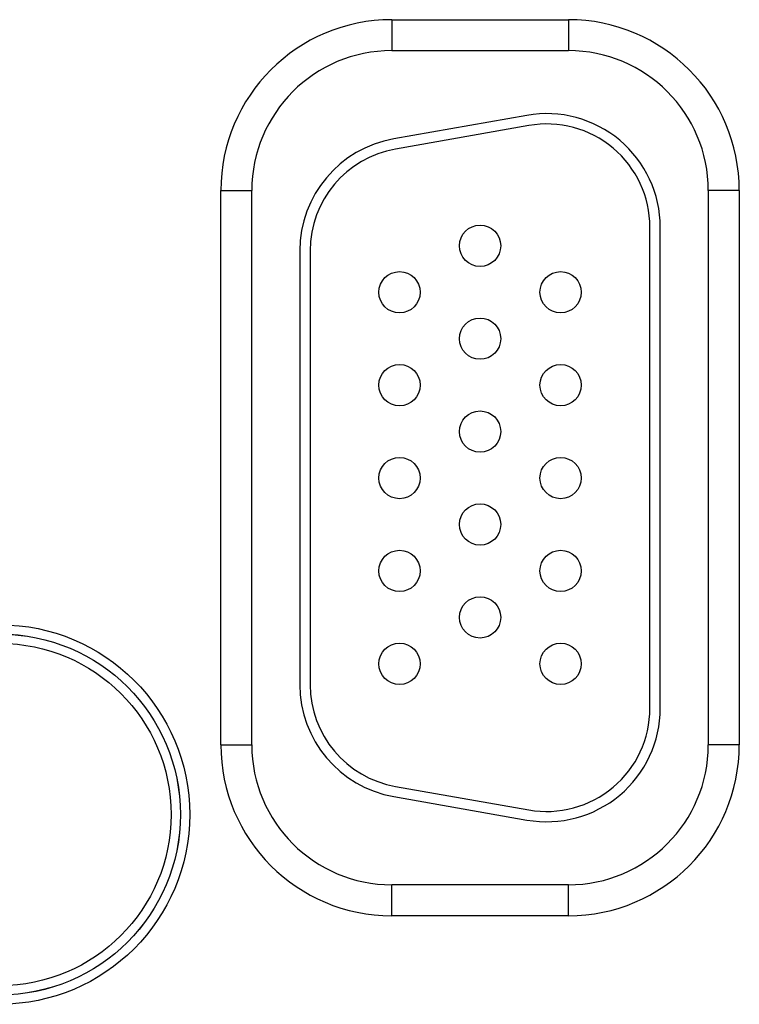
# Model space of a CAD drawing. Header units: inches. Extents: x 0 to 34, y 0 to 22.
# Tile 85 of 111: x 21.6 to 22.3, y 15.2 to 16.2. Entities that reach past the tile are written whole.
import ezdxf

# ---------------------------------------------------------------- set-up
doc = ezdxf.new("R2010")
doc.units = ezdxf.units.IN
doc.header["$LTSCALE"] = 1.87
doc.header["$MEASUREMENT"] = 0
doc.layers.get('0').update_dxf_attribs({"linetype": 'CONTINUOUS'})

msp = doc.modelspace()

# ---------------------------------------------------------------- linework, layer by layer
at = {"color": 7, "linetype": 'CONTINUOUS'}
for p, q in [((21.94484, 16.19374), (22.11584, 16.19374)), ((21.94484, 16.19374), (21.94484, 16.16374)), ((22.11584, 16.19374), (22.11584, 16.16374)), ((21.94484, 16.16374), (22.11584, 16.16374)), ((22.07574, 16.10104), (21.94674, 16.07829)), ((22.07748, 16.09119), (21.94848, 16.06844)), ((21.77931, 16.02821), (21.80931, 16.02821)), ((21.77931, 15.49121), (21.77931, 16.02821)), ((21.80931, 15.49121), (21.80931, 16.02821)), ((22.28137, 16.02821), (22.25137, 16.02821)), ((22.25137, 16.02821), (22.25137, 15.49121)), ((22.28137, 16.02821), (22.28137, 15.49121)), ((22.19484, 15.52671), (22.19484, 15.99271)), ((22.20484, 15.52671), (22.20484, 15.99271)), ((21.85584, 15.96996), (21.85584, 15.54945)), ((21.86584, 15.96996), (21.86584, 15.54945)), ((21.77931, 15.49121), (21.80931, 15.49121)), ((22.28137, 15.49121), (22.25137, 15.49121)), ((21.94848, 15.45097), (22.07748, 15.42823)), ((21.94674, 15.44112), (22.07574, 15.41838)), ((22.11584, 15.35568), (21.94484, 15.35568)), ((21.94484, 15.32568), (21.94484, 15.35568)), ((22.11584, 15.32568), (22.11584, 15.35568)), ((22.11584, 15.32568), (21.94484, 15.32568))]:
    msp.add_line(p, q, dxfattribs=at)
for centre, radius in [((22.03034, 15.97471), 0.02), ((21.95234, 15.92971), 0.02), ((22.10834, 15.92971), 0.02), ((22.03034, 15.88471), 0.02), ((21.95234, 15.83971), 0.02), ((22.10834, 15.83971), 0.02), ((22.03034, 15.79471), 0.02), ((21.95234, 15.74971), 0.02), ((22.10834, 15.74971), 0.02), ((22.03034, 15.70471), 0.02), ((21.95234, 15.65971), 0.02), ((22.10834, 15.65971), 0.02), ((22.03034, 15.61471), 0.02), ((21.56533, 15.42371), 0.18384), ((21.56533, 15.42371), 0.17485), ((21.56533, 15.42371), 0.17481), ((21.56533, 15.42371), 0.16581), ((21.95234, 15.56971), 0.02), ((22.10834, 15.56971), 0.02)]:
    msp.add_circle(centre, radius, dxfattribs=at)
for centre, radius, start, end in [((21.94484, 16.02821), 0.16553, 90, 180), ((22.11584, 16.02821), 0.16553, 0, 90), ((21.94484, 16.02821), 0.13553, 90, 180), ((22.11584, 16.02821), 0.13553, 0, 90), ((22.09484, 15.99271), 0.11, 0, 100), ((22.09484, 15.99271), 0.1, 0, 100), ((21.96584, 15.96996), 0.11, 100, 180), ((21.96584, 15.96996), 0.1, 100, 180), ((21.96584, 15.54945), 0.11, 180, 260), ((21.96584, 15.54945), 0.1, 180, 260), ((22.09484, 15.52671), 0.11, 260, 360), ((22.09484, 15.52671), 0.1, 260, 360), ((21.94484, 15.49121), 0.16553, 180, 270), ((21.94484, 15.49121), 0.13553, 180, 270), ((22.11584, 15.49121), 0.13553, 270, 360), ((22.11584, 15.49121), 0.16553, 270, 360)]:
    msp.add_arc(centre, radius, start, end, dxfattribs=at)

doc.saveas('drawing.dxf')
